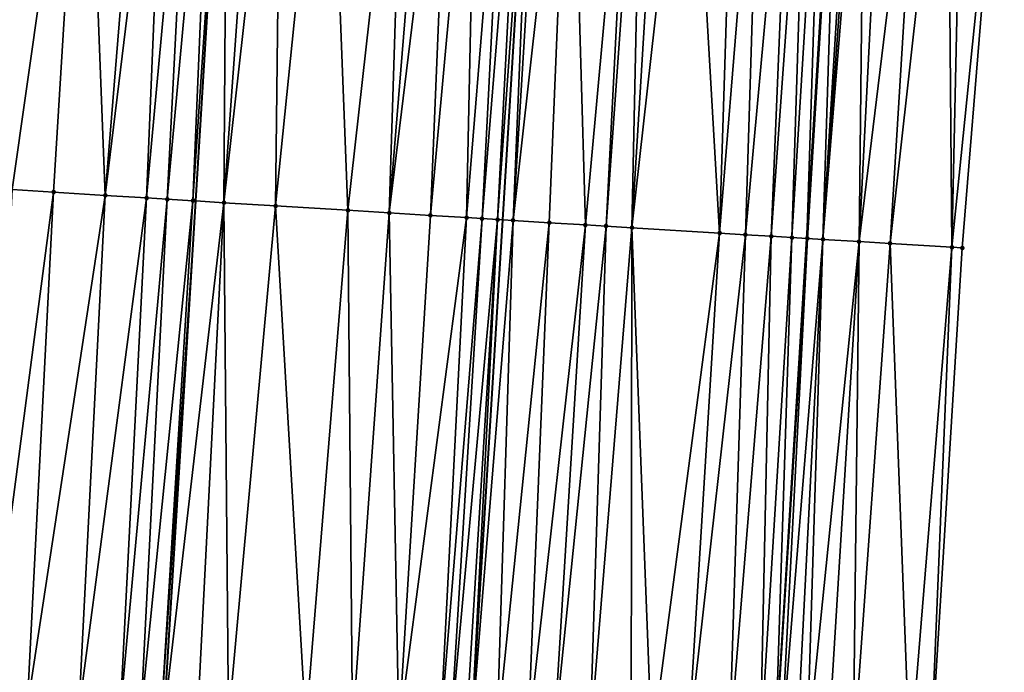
# Model space of a CAD drawing. Header units: feet. Extents: x 2004186 to 2014793, y 836912 to 864902.
# Tile 239 of 256: x 2010641 to 2010679, y 844286 to 844312. Entities that reach past the tile are written whole.
import ezdxf

# ---------------------------------------------------------------- set-up
doc = ezdxf.new("R2010")
doc.units = ezdxf.units.FT
doc.header["$LTSCALE"] = 100
doc.header["$MEASUREMENT"] = 0
for name, color, linetype, lineweight in [('EP_Travel Lane', 5, 'Continuous', 40), ('GPL_Skip Line', 2, 'Continuous', 40), ('Road Shots', 4, 'Continuous', 200), ('Road X-Section', 30, 'Continuous', 13)]:
    doc.layers.add(name, color=color, linetype=linetype, lineweight=lineweight)
doc.layers.add('I-77 SB_MM21-27-Surface-Border', color=7, linetype='Continuous')
doc.layers.add('I-77 SB_MM21-27-Surface-TIN', color=7, linetype='Continuous')

msp = doc.modelspace()

# ---------------------------------------------------------------- linework, layer by layer
at = {"layer": 'EP_Travel Lane'}
msp.add_polyline3d([(2010652.293614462, 843983.7898986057, 402.2947427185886), (2010653.519511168, 844003.7446208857, 402.6985902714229), (2010654.74551243, 844023.7010450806, 403.0564440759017), (2010655.96587658, 844043.6601527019, 403.4205817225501), (2010657.179518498, 844063.619326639, 403.7991171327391), (2010658.392503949, 844083.5783035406, 404.1764646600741), (2010659.605508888, 844103.537601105, 404.5468741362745), (2010660.818492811, 844123.4965528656, 404.9201361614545), (2010662.031520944, 844143.4562320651, 405.279665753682), (2010663.244502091, 844163.4151381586, 405.6566152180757), (2010664.459991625, 844183.3718996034, 406.0666099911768), (2010665.681578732, 844203.3287732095, 406.4237878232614), (2010666.906776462, 844223.2876493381, 406.7890503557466), (2010668.131952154, 844243.24616647, 407.1425066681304), (2010669.357173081, 844263.2054204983, 407.4806353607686), (2010670.582100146, 844283.1598874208, 407.8354899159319), (2010671.806792, 844303.1105226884, 408.2226796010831), (2010673.031799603, 844323.0663015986, 408.5696765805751)], dxfattribs=at)
at = {"layer": 'GPL_Skip Line'}
for points in [[(2010627.274241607, 843965.2923059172, 401.8982961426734), (2010628.505201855, 843985.2460401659, 402.2769665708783), (2010629.73623234, 844005.2009129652, 402.6555117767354), (2010630.96732438, 844025.1567835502, 403.0256113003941), (2010632.199209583, 844045.1123416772, 403.3918096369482), (2010633.432175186, 844065.0701367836, 403.7634412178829), (2010634.665251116, 844085.0282555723, 404.1224744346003), (2010635.89831351, 844104.986155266, 404.5040587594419), (2010637.131339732, 844124.9434695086, 404.8971024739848), (2010638.364411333, 844144.9015182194, 405.2786122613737), (2010639.597460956, 844164.8592112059, 405.6549356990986), (2010640.828914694, 844184.8187866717, 406.0414565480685), (2010642.05649527, 844204.7796168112, 406.3912374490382), (2010643.281691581, 844224.7384698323, 406.7578946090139), (2010644.506856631, 844244.6968136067, 407.1187444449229), (2010645.732096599, 844264.6563778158, 407.4383059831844), (2010646.957012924, 844284.6106697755, 407.8081529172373), (2010648.181700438, 844304.5612343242, 408.1973551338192), (2010649.406690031, 844324.5167198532, 408.5605072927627)], [(2010639.284973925, 843964.5542868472, 402.0628003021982), (2010640.506099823, 843984.5081596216, 402.4516861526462), (2010641.727304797, 844004.4633245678, 402.8542242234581), (2010642.948607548, 844024.4200872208, 403.2120461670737), (2010644.168797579, 844044.3774777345, 403.5907791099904), (2010645.387770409, 844064.3367972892, 403.9435819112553), (2010646.606563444, 844084.2952716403, 404.3233974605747), (2010647.825361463, 844104.2538276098, 404.707190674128), (2010649.044150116, 844124.2122302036, 405.1005105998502), (2010650.262992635, 844144.1715148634, 405.4593968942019), (2010651.481775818, 844164.1298278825, 405.8449393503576), (2010652.701961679, 844184.088550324, 406.2295298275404), (2010653.925345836, 844204.0475649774, 406.5820671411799), (2010655.150527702, 844224.0061826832, 406.9610314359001), (2010656.375721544, 844243.9649954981, 407.3136012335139), (2010657.600954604, 844263.9244471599, 407.6390408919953), (2010658.825855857, 844283.8784935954, 407.993448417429), (2010660.050557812, 844303.829293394, 408.3825371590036), (2010661.275551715, 844323.7848491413, 408.7435987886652)]]:
    msp.add_polyline3d(points, dxfattribs=at)
at = {"layer": 'I-77 SB_MM21-27-Surface-Border', "color": 3, "linetype": 'ByBlock', "lineweight": -2}
msp.add_polyline3d([(2010679.441837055, 844322.6775378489, 408.3066034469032), (2010677.817564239, 844302.745994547, 407.977288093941), (2010676.592881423, 844282.7955065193, 407.5984629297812), (2010675.367902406, 844262.8401932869, 407.2558964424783), (2010674.342303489, 844242.8686488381, 406.9189160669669), (2010673.316788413, 844222.898470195, 406.5529556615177), (2010672.291216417, 844202.9273642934, 406.1855635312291), (2010671.267680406, 844182.9597697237, 405.8222436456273), (2010670.047669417, 844163.0039254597, 405.4363128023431), (2010668.629237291, 844143.0574621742, 405.060058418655), (2010667.610031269, 844123.0861239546, 404.6875750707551), (2010666.391248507, 844103.1278178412, 404.3125215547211), (2010665.172410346, 844083.1686045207, 403.9459547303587), (2010663.753969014, 844063.2219904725, 403.5697989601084), (2010662.535033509, 844043.2632806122, 403.190444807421), (2010661.115064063, 844023.3155918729, 402.8230563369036), (2010659.494500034, 844003.3831283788, 402.478977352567), (2010658.073669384, 843983.4401941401, 402.0915249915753)], dxfattribs=at)
at = {"layer": 'I-77 SB_MM21-27-Surface-TIN', "color": 128, "linetype": 'ByBlock', "lineweight": -2}
for points in [[(2010643.908569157, 844324.8562711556, 408.4467217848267), (2010638.119578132, 844325.2134633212, 408.3448840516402), (2010641.086607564, 844304.9991754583, 408.0649473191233)], [(2010643.908569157, 844324.8562711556, 408.4467217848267), (2010641.086607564, 844304.9991754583, 408.0649473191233), (2010642.68357232, 844304.9006676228, 408.0912184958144)], [(2010643.908569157, 844324.8562711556, 408.4467217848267), (2010642.68357232, 844304.9006676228, 408.0912184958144), (2010644.679768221, 844304.7773692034, 408.1331149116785)], [(2010646.304002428, 844324.7082835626, 408.4991444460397), (2010643.908569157, 844324.8562711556, 408.4467217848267), (2010644.679768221, 844304.7773692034, 408.1331149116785)], [(2010647.102481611, 844324.6589775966, 408.5153199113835), (2010646.304002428, 844324.7082835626, 408.4991444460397), (2010644.679768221, 844304.7773692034, 408.1331149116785)], [(2010647.102481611, 844324.6589775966, 408.5153199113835), (2010644.679768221, 844304.7773692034, 408.1331149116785), (2010646.276727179, 844304.6787669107, 408.1646147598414)], [(2010648.100577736, 844324.5972986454, 408.5381384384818), (2010647.102481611, 844324.6589775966, 408.5153199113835), (2010646.276727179, 844304.6787669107, 408.1646147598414)], [(2010648.100577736, 844324.5972986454, 408.5381384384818), (2010646.276727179, 844304.6787669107, 408.1646147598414), (2010647.075205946, 844304.6294541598, 408.1810070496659)], [(2010648.899062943, 844324.5480908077, 408.5488281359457), (2010648.100577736, 844324.5972986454, 408.5381384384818), (2010647.075205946, 844304.6294541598, 408.1810070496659)], [(2010648.899062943, 844324.5480908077, 408.5488281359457), (2010647.075205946, 844304.6294541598, 408.1810070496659), (2010648.073311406, 844304.5679273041, 408.1951823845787)], [(2010648.899062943, 844324.5480908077, 408.5488281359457), (2010648.073311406, 844304.5679273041, 408.1951823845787), (2010649.406690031, 844324.5167198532, 408.5605072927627)], [(2010648.073311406, 844304.5679273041, 408.1951823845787), (2010648.181700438, 844304.5612343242, 408.1973551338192), (2010649.406690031, 844324.5167198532, 408.5605072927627)], [(2010649.271030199, 844304.4939686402, 408.2191916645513), (2010649.406690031, 844324.5167198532, 408.5605072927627), (2010648.181700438, 844304.5612343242, 408.1973551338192)], [(2010650.695635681, 844324.4370640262, 408.5901625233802), (2010649.406690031, 844324.5167198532, 408.5605072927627), (2010649.271030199, 844304.4939686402, 408.2191916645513)], [(2010651.494117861, 844324.3878068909, 408.603608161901), (2010650.695635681, 844324.4370640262, 408.5901625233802), (2010649.271030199, 844304.4939686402, 408.2191916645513)], [(2010651.494117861, 844324.3878068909, 408.603608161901), (2010649.271030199, 844304.4939686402, 408.2191916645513), (2010651.267239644, 844304.3708908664, 408.248874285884)], [(2010653.290708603, 844324.2770734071, 408.6285460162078), (2010651.494117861, 844324.3878068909, 408.603608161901), (2010651.267239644, 844304.3708908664, 408.248874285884)], [(2010653.290708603, 844324.2770734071, 408.6285460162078), (2010651.267239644, 844304.3708908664, 408.248874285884), (2010654.06192796, 844304.1985020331, 408.2948555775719)], [(2010656.285022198, 844324.0924474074, 408.6740331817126), (2010653.290708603, 844324.2770734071, 408.6285460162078), (2010654.06192796, 844304.1985020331, 408.2948555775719)], [(2010656.285022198, 844324.0924474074, 408.6740331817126), (2010654.06192796, 844304.1985020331, 408.2948555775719), (2010655.658893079, 844304.1000001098, 408.3207994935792)], [(2010657.283122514, 844324.0308367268, 408.6930351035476), (2010656.285022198, 844324.0924474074, 408.6740331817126), (2010655.658893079, 844304.1000001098, 408.3207994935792)], [(2010658.08160641, 844323.9816075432, 408.7049181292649), (2010657.283122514, 844324.0308367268, 408.6930351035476), (2010655.658893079, 844304.1000001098, 408.3207994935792)], [(2010658.08160641, 844323.9816075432, 408.7049181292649), (2010655.658893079, 844304.1000001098, 408.3207994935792), (2010657.255856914, 844304.0014772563, 408.3479019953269)], [(2010659.07970627, 844323.9199894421, 408.724334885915), (2010658.08160641, 844323.9816075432, 408.7049181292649), (2010657.255856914, 844304.0014772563, 408.3479019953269)], [(2010659.07970627, 844323.9199894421, 408.724334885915), (2010657.255856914, 844304.0014772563, 408.3479019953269), (2010658.653195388, 844303.9151902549, 408.3760176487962)], [(2010660.277431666, 844323.8461383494, 408.7425684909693), (2010659.07970627, 844323.9199894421, 408.724334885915), (2010658.653195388, 844303.9151902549, 408.3760176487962)], [(2010660.277431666, 844323.8461383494, 408.7425684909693), (2010658.653195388, 844303.9151902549, 408.3760176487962), (2010659.252060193, 844303.8782990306, 408.3831451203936)], [(2010660.876300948, 844323.8093200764, 408.7456882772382), (2010660.277431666, 844323.8461383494, 408.7425684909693), (2010659.252060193, 844303.8782990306, 408.3831451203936)], [(2010660.876300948, 844323.8093200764, 408.7456882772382), (2010659.252060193, 844303.8782990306, 408.3831451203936), (2010659.85093163, 844303.8415158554, 408.3842915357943)], [(2010660.876300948, 844323.8093200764, 408.7456882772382), (2010659.85093163, 844303.8415158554, 408.3842915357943), (2010661.275551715, 844323.7848491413, 408.7435987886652)], [(2010659.85093163, 844303.8415158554, 408.3842915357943), (2010660.050557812, 844303.829293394, 408.3825371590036), (2010661.275551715, 844323.7848491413, 408.7435987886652)], [(2010660.449810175, 844303.8048484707, 408.3790284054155), (2010661.275551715, 844323.7848491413, 408.7435987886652), (2010660.050557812, 844303.829293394, 408.3825371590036)], [(2010661.674802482, 844323.7603782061, 408.741509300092), (2010661.275551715, 844323.7848491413, 408.7435987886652), (2010660.449810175, 844303.8048484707, 408.3790284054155)], [(2010662.672941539, 844323.6993986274, 408.7252300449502), (2010661.674802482, 844323.7603782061, 408.741509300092), (2010660.449810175, 844303.8048484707, 408.3790284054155)], [(2010662.672941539, 844323.6993986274, 408.7252300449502), (2010660.449810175, 844303.8048484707, 408.3790284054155), (2010661.847197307, 844303.7193541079, 408.3632677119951)], [(2010662.672941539, 844323.6993986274, 408.7252300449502), (2010661.847197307, 844303.7193541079, 408.3632677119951), (2010663.244594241, 844303.6340194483, 408.3386666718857)], [(2010665.068477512, 844323.5530840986, 408.6841215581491), (2010662.672941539, 844323.6993986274, 408.7252300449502), (2010663.244594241, 844303.6340194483, 408.3386666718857)], [(2010665.068477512, 844323.5530840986, 408.6841215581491), (2010663.244594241, 844303.6340194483, 408.3386666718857), (2010664.043100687, 844303.5851576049, 408.3300990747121)], [(2010665.467730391, 844323.5286475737, 408.6801084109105), (2010665.068477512, 844323.5530840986, 408.6841215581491), (2010664.043100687, 844303.5851576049, 408.3300990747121)], [(2010665.467730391, 844323.5286475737, 408.6801084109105), (2010664.043100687, 844303.5851576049, 408.3300990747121), (2010665.041229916, 844303.5240179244, 408.3228423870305)], [(2010666.266227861, 844323.4796395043, 408.6796302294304), (2010665.467730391, 844323.5286475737, 408.6801084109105), (2010665.041229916, 844303.5240179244, 408.3228423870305)], [(2010667.264365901, 844323.4186433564, 408.6642772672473), (2010666.266227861, 844323.4796395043, 408.6796302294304), (2010665.041229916, 844303.5240179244, 408.3228423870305)], [(2010667.264365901, 844323.4186433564, 408.6642772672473), (2010665.041229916, 844303.5240179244, 408.3228423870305), (2010668.434888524, 844303.316456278, 408.2808288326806)], [(2010669.061002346, 844323.3086544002, 408.6475929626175), (2010667.264365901, 844323.4186433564, 408.6642772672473), (2010668.434888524, 844303.316456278, 408.2808288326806)], [(2010670.05913948, 844323.2476434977, 408.633064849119), (2010669.061002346, 844323.3086544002, 408.6475929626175), (2010668.434888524, 844303.316456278, 408.2808288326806)], [(2010670.05913948, 844323.2476434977, 408.633064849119), (2010668.434888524, 844303.316456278, 408.2808288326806), (2010669.433023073, 844303.2554032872, 408.2687734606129)], [(2010671.256911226, 844323.1745474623, 408.6090876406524), (2010670.05913948, 844323.2476434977, 408.633064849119), (2010669.433023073, 844303.2554032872, 408.2687734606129)], [(2010671.256911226, 844323.1745474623, 408.6090876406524), (2010669.433023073, 844303.2554032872, 408.2687734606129), (2010670.431165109, 844303.1944722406, 408.249967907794)], [(2010671.855799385, 844323.1380366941, 408.5950166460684), (2010671.256911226, 844323.1745474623, 408.6090876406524), (2010670.431165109, 844303.1944722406, 408.249967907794)], [(2010671.855799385, 844323.1380366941, 408.5950166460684), (2010670.431165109, 844303.1944722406, 408.249967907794), (2010671.229681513, 844303.1457726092, 408.232421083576)], [(2010672.454684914, 844323.1014830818, 408.5833408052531), (2010671.855799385, 844323.1380366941, 408.5950166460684), (2010671.229681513, 844303.1457726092, 408.232421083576)], [(2010672.454684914, 844323.1014830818, 408.5833408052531), (2010671.229681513, 844303.1457726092, 408.232421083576), (2010671.806792, 844303.1105226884, 408.2226796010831)], [(2010672.454684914, 844323.1014830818, 408.5833408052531), (2010671.806792, 844303.1105226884, 408.2226796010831), (2010673.031799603, 844323.0663015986, 408.5696765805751)], [(2010671.828565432, 844303.1091927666, 408.2223120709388), (2010673.031799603, 844323.0663015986, 408.5696765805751), (2010671.806792, 844303.1105226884, 408.2226796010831)], [(2010673.053573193, 844323.064974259, 408.5691610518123), (2010673.031799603, 844323.0663015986, 408.5696765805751), (2010671.828565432, 844303.1091927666, 408.2223120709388)], [(2010673.053573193, 844323.064974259, 408.5691610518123), (2010671.828565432, 844303.1091927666, 408.2223120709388), (2010672.427456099, 844303.0727228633, 408.2061174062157)], [(2010673.652452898, 844323.0283257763, 408.5627888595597), (2010673.053573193, 844323.064974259, 408.5691610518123), (2010672.427456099, 844303.0727228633, 408.2061174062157)], [(2010673.852082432, 844323.0161579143, 408.5579646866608), (2010673.652452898, 844323.0283257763, 408.5627888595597), (2010672.427456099, 844303.0727228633, 408.2061174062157)], [(2010674.051715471, 844323.0040471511, 408.5499484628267), (2010673.852082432, 844323.0161579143, 408.5579646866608), (2010672.427456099, 844303.0727228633, 408.2061174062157)], [(2010674.051715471, 844323.0040471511, 408.5499484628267), (2010672.427456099, 844303.0727228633, 408.2061174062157), (2010673.824890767, 844302.9880028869, 408.1474906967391)], [(2010674.85025724, 844322.9557607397, 408.509126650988), (2010674.051715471, 844323.0040471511, 408.5499484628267), (2010673.824890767, 844302.9880028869, 408.1474906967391)], [(2010676.247689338, 844322.8709988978, 408.4522583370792), (2010674.85025724, 844322.9557607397, 408.509126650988), (2010673.824890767, 844302.9880028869, 408.1474906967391)], [(2010676.247689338, 844322.8709988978, 408.4522583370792), (2010673.824890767, 844302.9880028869, 408.1474906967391), (2010675.022685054, 844302.9152740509, 408.1034231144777)], [(2010677.245858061, 844322.8105025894, 408.4089622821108), (2010676.247689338, 844322.8709988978, 408.4522583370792), (2010675.022685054, 844302.9152740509, 408.1034231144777)], [(2010677.245858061, 844322.8105025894, 408.4089622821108), (2010675.022685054, 844302.9152740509, 408.1034231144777), (2010677.418297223, 844302.7702007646, 407.9940103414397)], [(2010677.844758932, 844322.7741989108, 408.3833141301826), (2010677.245858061, 844322.8105025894, 408.4089622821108), (2010677.418297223, 844302.7702007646, 407.9940103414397)], [(2010677.844758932, 844322.7741989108, 408.3833141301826), (2010677.418297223, 844302.7702007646, 407.9940103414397), (2010679.441837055, 844322.6775378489, 408.3066034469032)], [(2010679.441837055, 844322.6775378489, 408.3066034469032), (2010677.418297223, 844302.7702007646, 407.9940103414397), (2010677.817564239, 844302.745994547, 407.977288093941)], [(2010642.68357232, 844304.9006676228, 408.0912184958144), (2010641.086607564, 844304.9991754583, 408.0649473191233), (2010640.06152813, 844285.0360935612, 407.6979888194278)], [(2010642.68357232, 844304.9006676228, 408.0912184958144), (2010640.06152813, 844285.0360935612, 407.6979888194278), (2010641.658502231, 844284.9377379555, 407.7146712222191)], [(2010644.679768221, 844304.7773692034, 408.1331149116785), (2010642.68357232, 844304.9006676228, 408.0912184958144), (2010641.658502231, 844284.9377379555, 407.7146712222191)], [(2010644.679768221, 844304.7773692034, 408.1331149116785), (2010641.658502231, 844284.9377379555, 407.7146712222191), (2010643.654694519, 844284.8143806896, 407.7568841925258)], [(2010646.276727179, 844304.6787669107, 408.1646147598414), (2010644.679768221, 844304.7773692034, 408.1331149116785), (2010643.654694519, 844284.8143806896, 407.7568841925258)], [(2010646.276727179, 844304.6787669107, 408.1646147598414), (2010643.654694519, 844284.8143806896, 407.7568841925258), (2010645.251651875, 844284.7157522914, 407.7876834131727)], [(2010647.075205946, 844304.6294541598, 408.1810070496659), (2010646.276727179, 844304.6787669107, 408.1646147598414), (2010645.251651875, 844284.7157522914, 407.7876834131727)], [(2010647.075205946, 844304.6294541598, 408.1810070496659), (2010645.251651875, 844284.7157522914, 407.7876834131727), (2010646.050137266, 844284.666547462, 407.7974232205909)], [(2010648.073311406, 844304.5679273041, 408.1951823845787), (2010647.075205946, 844304.6294541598, 408.1810070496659), (2010646.050137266, 844284.666547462, 407.7974232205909)], [(2010648.073311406, 844304.5679273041, 408.1951823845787), (2010646.050137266, 844284.666547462, 407.7974232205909), (2010646.848623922, 844284.6173632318, 407.806097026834)], [(2010648.073311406, 844304.5679273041, 408.1951823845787), (2010646.848623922, 844284.6173632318, 407.806097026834), (2010648.181700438, 844304.5612343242, 408.1973551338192)], [(2010646.848623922, 844284.6173632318, 407.806097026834), (2010646.957012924, 844284.6106697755, 407.8081529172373), (2010648.181700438, 844304.5612343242, 408.1973551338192)], [(2010649.271030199, 844304.4939686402, 408.2191916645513), (2010648.181700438, 844304.5612343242, 408.1973551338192), (2010646.957012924, 844284.6106697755, 407.8081529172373)], [(2010649.271030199, 844304.4939686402, 408.2191916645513), (2010646.957012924, 844284.6106697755, 407.8081529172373), (2010648.245962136, 844284.531071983, 407.8326013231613)], [(2010649.271030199, 844304.4939686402, 408.2191916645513), (2010648.245962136, 844284.531071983, 407.8326013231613), (2010649.443687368, 844284.4572182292, 407.8496178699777)], [(2010651.267239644, 844304.3708908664, 408.248874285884), (2010649.271030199, 844304.4939686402, 408.2191916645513), (2010649.443687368, 844284.4572182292, 407.8496178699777)], [(2010651.267239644, 844304.3708908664, 408.248874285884), (2010649.443687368, 844284.4572182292, 407.8496178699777), (2010652.437989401, 844284.2724038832, 407.9014721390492)], [(2010654.06192796, 844304.1985020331, 408.2948555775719), (2010651.267239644, 844304.3708908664, 408.248874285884), (2010652.437989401, 844284.2724038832, 407.9014721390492)], [(2010654.06192796, 844304.1985020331, 408.2948555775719), (2010652.437989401, 844284.2724038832, 407.9014721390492), (2010654.234570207, 844284.161508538, 407.9329333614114)], [(2010655.658893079, 844304.1000001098, 408.3207994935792), (2010654.06192796, 844304.1985020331, 408.2948555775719), (2010654.234570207, 844284.161508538, 407.9329333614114)], [(2010655.658893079, 844304.1000001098, 408.3207994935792), (2010654.234570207, 844284.161508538, 407.9329333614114), (2010656.031158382, 844284.0507332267, 407.958182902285)], [(2010657.255856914, 844304.0014772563, 408.3479019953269), (2010655.658893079, 844304.1000001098, 408.3207994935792), (2010656.031158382, 844284.0507332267, 407.958182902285)], [(2010658.653195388, 844303.9151902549, 408.3760176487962), (2010657.255856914, 844304.0014772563, 408.3479019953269), (2010656.031158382, 844284.0507332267, 407.958182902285)], [(2010658.653195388, 844303.9151902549, 408.3760176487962), (2010656.031158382, 844284.0507332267, 407.958182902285), (2010657.628113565, 844283.9520694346, 407.9908137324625)], [(2010659.252060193, 844303.8782990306, 408.3831451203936), (2010658.653195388, 844303.9151902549, 408.3760176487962), (2010657.628113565, 844283.9520694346, 407.9908137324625)], [(2010659.252060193, 844303.8782990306, 408.3831451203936), (2010657.628113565, 844283.9520694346, 407.9908137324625), (2010658.027356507, 844283.9274710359, 407.9954758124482)], [(2010659.85093163, 844303.8415158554, 408.3842915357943), (2010659.252060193, 844303.8782990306, 408.3831451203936), (2010658.027356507, 844283.9274710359, 407.9954758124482)], [(2010659.85093163, 844303.8415158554, 408.3842915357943), (2010658.027356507, 844283.9274710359, 407.9954758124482), (2010658.626229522, 844283.8907135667, 407.9952173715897)], [(2010659.85093163, 844303.8415158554, 408.3842915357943), (2010658.626229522, 844283.8907135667, 407.9952173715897), (2010658.825855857, 844283.8784935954, 407.993448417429)], [(2010659.85093163, 844303.8415158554, 408.3842915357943), (2010658.825855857, 844283.8784935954, 407.993448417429), (2010660.050557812, 844303.829293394, 408.3825371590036)], [(2010660.449810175, 844303.8048484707, 408.3790284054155), (2010660.050557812, 844303.829293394, 408.3825371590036), (2010658.825855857, 844283.8784935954, 407.993448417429)], [(2010660.449810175, 844303.8048484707, 408.3790284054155), (2010658.825855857, 844283.8784935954, 407.993448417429), (2010659.82398753, 844283.8173937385, 407.9846036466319)], [(2010661.847197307, 844303.7193541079, 408.3632677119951), (2010660.449810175, 844303.8048484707, 408.3790284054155), (2010659.82398753, 844283.8173937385, 407.9846036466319)], [(2010661.847197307, 844303.7193541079, 408.3632677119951), (2010659.82398753, 844283.8173937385, 407.9846036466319), (2010661.021753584, 844283.7442049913, 407.9672065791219)], [(2010663.244594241, 844303.6340194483, 408.3386666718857), (2010661.847197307, 844303.7193541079, 408.3632677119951), (2010661.021753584, 844283.7442049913, 407.9672065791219)], [(2010663.244594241, 844303.6340194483, 408.3386666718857), (2010661.021753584, 844283.7442049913, 407.9672065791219), (2010662.019895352, 844283.683269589, 407.9498514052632)], [(2010664.043100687, 844303.5851576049, 408.3300990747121), (2010663.244594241, 844303.6340194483, 408.3386666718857), (2010662.019895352, 844283.683269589, 407.9498514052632)], [(2010664.043100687, 844303.5851576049, 408.3300990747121), (2010662.019895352, 844283.683269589, 407.9498514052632), (2010663.417283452, 844283.5977909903, 407.9343016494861)], [(2010665.041229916, 844303.5240179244, 408.3228423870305), (2010664.043100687, 844303.5851576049, 408.3300990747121), (2010663.417283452, 844283.5977909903, 407.9343016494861)], [(2010665.041229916, 844303.5240179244, 408.3228423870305), (2010663.417283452, 844283.5977909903, 407.9343016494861), (2010665.014291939, 844283.4999955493, 407.9219959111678)], [(2010665.041229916, 844303.5240179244, 408.3228423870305), (2010665.014291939, 844283.4999955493, 407.9219959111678), (2010665.812793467, 844283.4510535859, 407.9181325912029)], [(2010668.434888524, 844303.316456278, 408.2808288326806), (2010665.041229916, 844303.5240179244, 408.3228423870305), (2010665.812793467, 844283.4510535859, 407.9181325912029)], [(2010668.434888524, 844303.316456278, 408.2808288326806), (2010665.812793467, 844283.4510535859, 407.9181325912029), (2010667.210185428, 844283.365637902, 407.8993270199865)], [(2010669.433023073, 844303.2554032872, 408.2687734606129), (2010668.434888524, 844303.316456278, 408.2808288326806), (2010667.210185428, 844283.365637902, 407.8993270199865)], [(2010669.433023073, 844303.2554032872, 408.2687734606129), (2010667.210185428, 844283.365637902, 407.8993270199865), (2010668.807208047, 844283.2680726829, 407.8751074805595)], [(2010670.431165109, 844303.1944722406, 408.249967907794), (2010669.433023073, 844303.2554032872, 408.2687734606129), (2010668.807208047, 844283.2680726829, 407.8751074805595)], [(2010670.431165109, 844303.1944722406, 408.249967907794), (2010668.807208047, 844283.2680726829, 407.8751074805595), (2010670.004983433, 844283.1950359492, 407.8498438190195)], [(2010671.229681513, 844303.1457726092, 408.232421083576), (2010670.431165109, 844303.1944722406, 408.249967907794), (2010670.004983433, 844283.1950359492, 407.8498438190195)], [(2010671.229681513, 844303.1457726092, 408.232421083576), (2010670.004983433, 844283.1950359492, 407.8498438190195), (2010670.582100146, 844283.1598874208, 407.8354899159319)], [(2010671.229681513, 844303.1457726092, 408.232421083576), (2010670.582100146, 844283.1598874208, 407.8354899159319), (2010671.806792, 844303.1105226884, 408.2226796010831)], [(2010671.828565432, 844303.1091927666, 408.2223120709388), (2010671.806792, 844303.1105226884, 408.2226796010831), (2010670.582100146, 844283.1598874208, 407.8354899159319)], [(2010671.828565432, 844303.1091927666, 408.2223120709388), (2010670.582100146, 844283.1598874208, 407.8354899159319), (2010670.803503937, 844283.1464031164, 407.8299832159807)], [(2010672.427456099, 844303.0727228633, 408.2061174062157), (2010671.828565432, 844303.1091927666, 408.2223120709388), (2010670.803503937, 844283.1464031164, 407.8299832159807)], [(2010672.427456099, 844303.0727228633, 408.2061174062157), (2010670.803503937, 844283.1464031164, 407.8299832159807), (2010671.402390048, 844283.1098589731, 407.8186852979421)], [(2010672.427456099, 844303.0727228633, 408.2061174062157), (2010671.402390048, 844283.1098589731, 407.8186852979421), (2010671.801654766, 844283.0856153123, 407.8049899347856)], [(2010673.824890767, 844302.9880028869, 408.1474906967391), (2010672.427456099, 844303.0727228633, 408.2061174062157), (2010671.801654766, 844283.0856153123, 407.8049899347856)], [(2010673.824890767, 844302.9880028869, 408.1474906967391), (2010671.801654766, 844283.0856153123, 407.8049899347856), (2010672.600195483, 844283.037311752, 407.7680897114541)], [(2010673.824890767, 844302.9880028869, 408.1474906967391), (2010672.600195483, 844283.037311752, 407.7680897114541), (2010673.59835618, 844282.9766847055, 407.7347773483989)], [(2010675.022685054, 844302.9152740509, 408.1034231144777), (2010673.824890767, 844302.9880028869, 408.1474906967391), (2010673.59835618, 844282.9766847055, 407.7347773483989)], [(2010675.022685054, 844302.9152740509, 408.1034231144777), (2010673.59835618, 844282.9766847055, 407.7347773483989), (2010675.794340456, 844282.843805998, 407.6355743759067)], [(2010677.418297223, 844302.7702007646, 407.9940103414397), (2010675.022685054, 844302.9152740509, 408.1034231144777), (2010675.794340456, 844282.843805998, 407.6355743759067)], [(2010677.418297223, 844302.7702007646, 407.9940103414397), (2010675.794340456, 844282.843805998, 407.6355743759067), (2010676.592881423, 844282.7955065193, 407.5984629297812)], [(2010677.418297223, 844302.7702007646, 407.9940103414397), (2010676.592881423, 844282.7955065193, 407.5984629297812), (2010677.817564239, 844302.745994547, 407.977288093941)]]:
    msp.add_3dface(points, dxfattribs=at)
at = {"layer": 'Road Shots', "lineweight": 100}
for p in [(2010642.68357232, 844304.9006676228, 408.0912184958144), (2010644.679768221, 844304.7773692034, 408.1331149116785), (2010646.276727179, 844304.6787669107, 408.1646147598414), (2010647.075205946, 844304.6294541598, 408.1810070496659), (2010648.073311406, 844304.5679273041, 408.1951823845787), (2010649.271030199, 844304.4939686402, 408.2191916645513), (2010651.267239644, 844304.3708908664, 408.248874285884), (2010654.06192796, 844304.1985020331, 408.2948555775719), (2010655.658893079, 844304.1000001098, 408.3207994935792), (2010657.255856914, 844304.0014772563, 408.3479019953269), (2010658.653195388, 844303.9151902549, 408.3760176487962), (2010659.252060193, 844303.8782990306, 408.3831451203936), (2010659.85093163, 844303.8415158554, 408.3842915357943), (2010660.449810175, 844303.8048484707, 408.3790284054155), (2010661.847197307, 844303.7193541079, 408.3632677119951), (2010663.244594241, 844303.6340194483, 408.3386666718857), (2010664.043100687, 844303.5851576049, 408.3300990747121), (2010665.041229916, 844303.5240179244, 408.3228423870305), (2010668.434888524, 844303.316456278, 408.2808288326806), (2010669.433023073, 844303.2554032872, 408.2687734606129), (2010670.431165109, 844303.1944722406, 408.249967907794), (2010671.229681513, 844303.1457726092, 408.232421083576), (2010671.828565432, 844303.1091927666, 408.2223120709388), (2010672.427456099, 844303.0727228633, 408.2061174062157), (2010673.824890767, 844302.9880028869, 408.1474906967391), (2010675.022685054, 844302.9152740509, 408.1034231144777), (2010677.418297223, 844302.7702007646, 407.9940103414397), (2010677.817564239, 844302.745994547, 407.977288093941)]:
    msp.add_point(p, dxfattribs=at)
at = {"layer": 'Road X-Section', "extrusion": (0.06126074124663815, 0.9979577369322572, 0.01809632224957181), "elevation": 965761.4540790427, "flags": 128}
msp.add_lwpolyline([(-1955124.435000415, -17071.66377770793), (-1955126.235000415, -17071.58961956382), (-1955127.235000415, -17071.55232056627), (-1955127.835000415, -17071.53480682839), (-1955128.635000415, -17071.51725692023), (-1955132.235000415, -17071.46102518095), (-1955133.835000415, -17071.43474970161), (-1955135.835000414, -17071.392846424), (-1955137.435000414, -17071.36134141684), (-1955138.235000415, -17071.3449464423), (-1955139.235000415, -17071.33076878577), (-1955140.435000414, -17071.30675557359), (-1955142.435000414, -17071.27706809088), (-1955145.235000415, -17071.23107926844), (-1955146.835000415, -17071.20513110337), (-1955148.435000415, -17071.17802416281), (-1955149.835000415, -17071.1499039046), (-1955150.435000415, -17071.14277526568), (-1955151.035000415, -17071.14162866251), (-1955151.635000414, -17071.14689265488), (-1955153.035000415, -17071.16265592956), (-1955154.435000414, -17071.1872609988), (-1955155.235000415, -17071.19582999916), (-1955156.235000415, -17071.20308787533), (-1955159.635000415, -17071.24510831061), (-1955160.635000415, -17071.25716565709), (-1955161.635000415, -17071.27597428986), (-1955162.435000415, -17071.29352398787), (-1955163.035000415, -17071.30363465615), (-1955163.635000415, -17071.31983197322), (-1955165.035000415, -17071.37846828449), (-1955166.235000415, -17071.42254308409), (-1955168.635000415, -17071.5319737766), (-1955169.035000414, -17071.54869876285)], dxfattribs=at)

doc.saveas('drawing.dxf')
